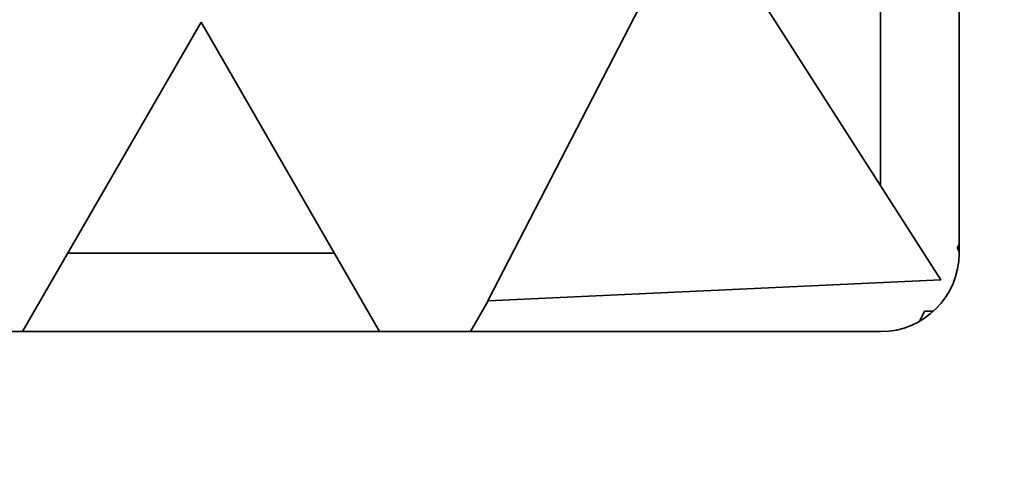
# Model space of a CAD drawing. Header units: millimetres. Extents: x 0 to 5940, y 0 to 4200.
# Tile 29 of 49: x 3204 to 3329, y 2321 to 2378. Entities that reach past the tile are written whole.
import ezdxf

# ---------------------------------------------------------------- set-up
doc = ezdxf.new("R2010")
doc.units = ezdxf.units.MM
doc.header["$LTSCALE"] = 10
doc.layers.add('Quote(ISO)', color=7, linetype='Continuous', lineweight=25, true_color=0x80ff00)
doc.layers.add('Spigoli visibili(ISO)', color=7, linetype='Continuous', lineweight=35)
doc.styles.add('Corrente-BSI', font='arial.ttf')
doc.dimstyles.new('DEFAULT-ISO', dxfattribs={"dimscale": 10, "dimtxt": 3.5, "dimasz": 2.5, "dimexe": 1, "dimexo": 1, "dimgap": 0.762, "dimtad": 1, "dimtoh": 1, "dimrnd": 1e-08, "dimtxsty": 'Corrente-BSI', "dimcen": 0.09, "dimdle": 10, "dimclrd": 7, "dimclre": 7, "dimclrt": 7, "dimazin": 2, "dimtfac": 0.571429, "dimtmove": 0, "dimatfit": 3, "dimfxl": 1, "dimtolj": 1, "dimlwd": 5, "dimlwe": 5, "dimarcsym": 0})

# ---------------------------------------------------------------- blocks, each defined once
blk = doc.blocks.new('*D18')
at = {"layer": 'Defpoints', "color": 0, "linetype": 'Continuous', "transparency": 16777216}
for p in [(1837.7, 3185.97), (4055.3, 1493.22), (1837.7, 973.22)]:
    blk.add_point(p, dxfattribs=at)
at = {"layer": 'Quote(ISO)', "color": 7, "linetype": 'Continuous', "lineweight": 5, "transparency": 16777216}
for p, q in [((1837.7, 3175.97), (1837.7, 963.22)), ((4055.3, 1483.22), (4055.3, 963.22)), ((4030.3, 973.22), (1862.7, 973.22))]:
    blk.add_line(p, q, dxfattribs=at)
at = {"layer": 'Quote(ISO)', "color": 7, "linetype": 'Continuous', "transparency": 16777216}
for points in [[(1862.7, 977.39), (1862.7, 969.05), (1837.7, 973.22)], [(4030.3, 977.39), (4030.3, 969.05), (4055.3, 973.22)]]:
    blk.add_solid(points, dxfattribs=at)
at = {"layer": 'Quote(ISO)', "color": 7, "linetype": 'Continuous', "lineweight": 9, "transparency": 16777216, "insert": (2893.91, 1016.58), "char_height": 35, "attachment_point": 1, "style": 'Corrente-BSI'}
blk.add_mtext('\\A1;2218', dxfattribs=at)

msp = doc.modelspace()

# ---------------------------------------------------------------- linework, layer by layer
at = {"layer": 'Spigoli visibili(ISO)'}
for p, q in [((3323.703, 2467.97), (3323.703, 2347.97)), ((3313.703, 2396.423), (3313.703, 2356.531)), ((3287.468, 2387.876), (3263.703, 2341.894)), ((3321.371, 2344.573), (3295.034, 2385.645)), ((3204.476, 2337.97), (3227.203, 2377.333)), ((3249.929, 2337.97), (3227.203, 2377.333)), ((3323.437, 2348.571), (3323.703, 2349.085)), ((3244.156, 2347.97), (3210.25, 2347.97)), ((3323.703, 2348.206), (3323.437, 2348.571)), ((3321.371, 2344.573), (3263.737, 2341.886)), ((3261.476, 2337.97), (3263.737, 2341.886)), ((3318.721, 2339.446), (3319.305, 2340.575)), ((3319.305, 2340.575), (3320.419, 2340.561)), ((3318.721, 2339.446), (3318.629, 2339.267)), ((3313.703, 2337.97), (3083.703, 2337.97))]:
    msp.add_line(p, q, dxfattribs=at)
msp.add_arc((3313.703, 2347.97), 10, 270, 0, dxfattribs=at)
msp.add_rational_spline([(3318.721, 2339.446), (3318.754, 2339.403), (3318.788, 2339.36)], [1, 1.00024189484, 1.00047249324], degree=2, dxfattribs=at)

# ---------------------------------------------------------------- dimensions: what is measured, and where the dimension line sits
at = {"layer": 'Quote(ISO)', "color": 7, "linetype": 'Continuous', "lineweight": 9}
dim = msp.add_linear_dim(base=(1837.703, 973.22), p1=(4055.303, 1493.22), p2=(1837.703, 3185.97), angle=180, dimstyle='DEFAULT-ISO', override={"dimgap": 0.762, "dimtoh": 0, "dimdec": 0, "dimtol": 0, "dimlim": 0, "dimtp": 0, "dimtm": 0, "dimtdec": 0, "dimtofl": 0, "dimatfit": 1}, dxfattribs=at)
dim.commit()
dim.dimension.update_dxf_attribs({"geometry": '*D18', "text_midpoint": (2946.503, 973.22), "dimtype": 160})

doc.saveas('drawing.dxf')
